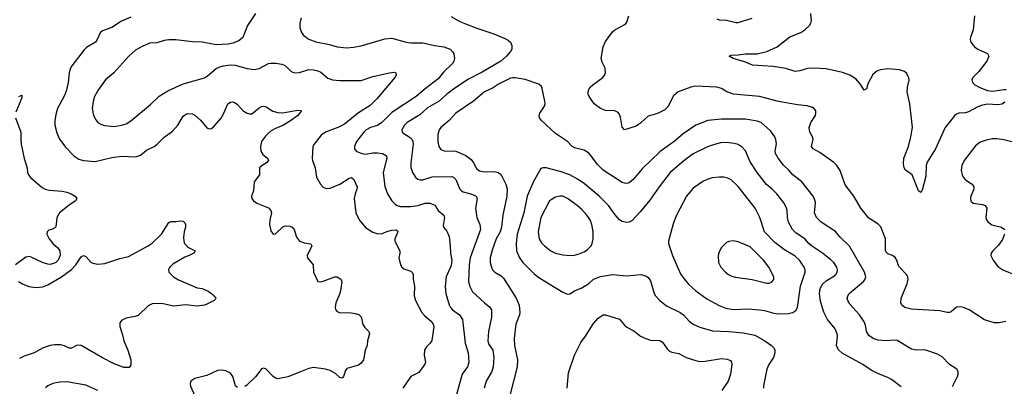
# Model space of a CAD drawing. Header units: inches. Extents: x 1308439 to 1441336, y 959892 to 1036309.
# Tile 19 of 167: x 1347633 to 1355933, y 984646 to 987739. Entities that reach past the tile are written whole.
import ezdxf

# ---------------------------------------------------------------- set-up
doc = ezdxf.new("R2010")
doc.units = ezdxf.units.IN
doc.header["$MEASUREMENT"] = 0
doc.layers.add('B3948', color=7, linetype='Continuous')
doc.layers.add('B3958', color=7, linetype='Continuous')

msp = doc.modelspace()

# ---------------------------------------------------------------- linework, layer by layer
at = {"layer": 'B3948', "color": 6}
for points, elevation in [([(1349620.7, 987790), (1349552.6, 987690), (1349512.6, 987587.4), (1349478.9, 987561.1), (1349430, 987540.6), (1349390, 987530.8), (1349290, 987526.8), (1349170, 987549), (1349090, 987550.5), (1348950, 987568.1), (1348890, 987567.6), (1348850, 987562.3), (1348790, 987544), (1348730, 987541), (1348670, 987514.7), (1348610, 987480.5), (1348552.6, 987430), (1348426.1, 987290), (1348354.9, 987230), (1348296.3, 987150), (1348263.3, 987090), (1348250.8, 987049.2), (1348244.5, 986990), (1348254.5, 986930), (1348274, 986894), (1348292.5, 986872.5), (1348317.2, 986857.2), (1348346.9, 986846.9), (1348430, 986838.5), (1348490, 986848.3), (1348530, 986861.3), (1348570, 986886.7), (1348736.1, 987023.9), (1348807.7, 987092.3), (1348880.2, 987139.8), (1349010, 987198.8), (1349190, 987247.5), (1349216.3, 987263.7), (1349290, 987327.1), (1349318.6, 987341.4), (1349350, 987349.5), (1349410, 987356.4), (1349450, 987355.5), (1349550, 987326.4), (1349610, 987318.5), (1349650, 987327.2), (1349730, 987368.1), (1349750, 987372.6), (1349792.4, 987372.4), (1349843, 987363), (1349870, 987351.7), (1349922.3, 987302.3), (1349949.8, 987289.8), (1349990, 987293.3), (1350000, 987296.4)], 3200), ([(1348570, 987760.9), (1348490, 987726.4), (1348410, 987671.6), (1348330, 987645.5), (1348312.3, 987627.7), (1348286, 987570), (1348271.4, 987550), (1348196.2, 987503.8), (1348176.2, 987483.8), (1348072.5, 987350), (1348061.5, 987330), (1348049.5, 987290.5), (1348042.1, 987210), (1348024.3, 987135.7), (1348010, 987099.4), (1347952.6, 986990), (1347939.1, 986950), (1347928.5, 986890), (1347928.7, 986850), (1347944.7, 986784.7), (1347968.5, 986730), (1348021.5, 986661.5), (1348088.8, 986590), (1348130, 986563.5), (1348170, 986550.4), (1348270, 986542.8), (1348410, 986575.3), (1348490, 986588.5), (1348610, 986581.1), (1348650, 986596.6), (1348701.9, 986638.1), (1348766.2, 986670), (1348791.5, 986688.5), (1348850, 986747.2), (1348921.6, 986798.4), (1348965.5, 986850), (1349010, 986925.1), (1349030, 986939.4), (1349050, 986946.2), (1349085.7, 986945.7), (1349110, 986934.4), (1349156.3, 986890), (1349210, 986827.6), (1349230, 986817.1), (1349250, 986821.5), (1349270, 986838.3), (1349330, 986909), (1349354.2, 986950), (1349387.4, 987030), (1349410, 987044.2), (1349430, 987044.7), (1349450, 987037.9), (1349470, 987022.8), (1349517.2, 986970), (1349550, 986949.6), (1349570, 986943.3), (1349590, 986945.3), (1349650, 986994.5), (1349670, 987005.5), (1349690, 987009), (1349710, 987003.6), (1349767.6, 986967.6), (1349810, 986954.3), (1349850, 986952.8), (1349974.9, 986974.9), (1350000, 986971.9)], 3100), ([(1350000, 987731.7), (1349993.7, 987710), (1349995.6, 987670), (1350000, 987656.6)], 3300), ([(1347626.4, 987090), (1347650, 987101), (1347650, 987079), (1347601.4, 986958.6)], 3000), ([(1350000, 986957.6), (1349977.5, 986930), (1349925, 986890), (1349856.1, 986850), (1349782.4, 986817.6), (1349745.4, 986794.6), (1349704, 986756), (1349672, 986710), (1349661.6, 986670), (1349666.3, 986630), (1349682.1, 986602.1), (1349721.3, 986570), (1349729.1, 986550), (1349712.1, 986530), (1349677.5, 986510), (1349654.7, 986490), (1349655.1, 986430), (1349610.1, 986369.9), (1349604.6, 986295.4), (1349588.1, 986250), (1349590.8, 986230), (1349604.2, 986210), (1349630.8, 986190.8), (1349730, 986151.6), (1349750.7, 986130), (1349755.4, 986110), (1349741.1, 986050), (1349737.3, 986010), (1349750, 985956.4), (1349768.6, 985928.6), (1349790, 985933.7), (1349850, 985991.9), (1349870, 985999.9), (1349910, 985996.4), (1349928.4, 985988.4), (1349945.3, 985970), (1349965.5, 985905.5), (1349990, 985871.9), (1350000, 985867.9)], 3100), ([(1347598.3, 986910), (1347643.6, 986790), (1347641.8, 986730), (1347645.8, 986690), (1347670, 986569), (1347694.8, 986490), (1347698.9, 986450), (1347705.8, 986430), (1347725.8, 986405.8), (1347822.8, 986322.8), (1347847.7, 986307.7), (1347880.3, 986300.3), (1347990, 986292), (1348030, 986283.3), (1348066.2, 986270), (1348100.7, 986250), (1348113.7, 986230), (1348102.9, 986210), (1348050, 986174.5), (1347969.1, 986110), (1347945.9, 986070), (1347941.4, 986010), (1347934.7, 985985.3), (1347910, 985970.6), (1347877.9, 985962.1), (1347863.5, 985950), (1347861.7, 985930), (1347880.1, 985890), (1347912, 985852), (1347954.7, 985814.7), (1347970.1, 985790), (1347973.4, 985750), (1347958.1, 985710), (1347937.5, 985690), (1347919, 985681), (1347890, 985674.9), (1347870, 985676.3), (1347830, 985688.7), (1347730, 985736.7), (1347710, 985742.4), (1347684.2, 985735.8), (1347598.1, 985670)], 3000), ([(1347623.2, 985530), (1347655.2, 985510), (1347709.2, 985489.2), (1347770, 985480.6), (1347826.7, 985486.7), (1347870, 985501.6), (1347985, 985570), (1348070, 985631.6), (1348106.3, 985670), (1348150, 985738.9), (1348170, 985750.1), (1348190, 985742.3), (1348232.6, 985692.6), (1348250, 985684), (1348290, 985677.7), (1348350, 985683.3), (1348476.5, 985723.5), (1348550, 985740.9), (1348715, 985830), (1348750, 985854.2), (1348829.4, 985930), (1348890, 986026.9), (1348910, 986037.3), (1348950, 986035.8), (1348990, 986041.2), (1349010, 986038), (1349025.2, 986025.2), (1349030.2, 986010), (1349029.2, 985990), (1349019.2, 985950), (1349014.9, 985905.1), (1349015.4, 985870), (1349021.8, 985850), (1349050, 985821.2), (1349112.6, 985790), (1349102, 985770), (1349062.7, 985750), (1349023.4, 985736.6), (1348924.2, 985675.8), (1348897.6, 985650), (1348888, 985632), (1348890.4, 985610), (1348930.4, 985570), (1348970, 985545.7), (1349130, 985477.4), (1349170.2, 985470), (1349220.5, 985450), (1349250.5, 985430), (1349269.4, 985410), (1349285.2, 985390), (1349281.4, 985378.6), (1349273.4, 985370), (1349210, 985338.6), (1349190, 985331.4), (1349130, 985322.9), (1349030, 985334.9), (1348930, 985321.3), (1348830, 985343.9), (1348750, 985343.1), (1348715.4, 985324.6), (1348630, 985244.9), (1348605, 985235), (1348530, 985221.8), (1348490, 985202.7), (1348477.6, 985182.4), (1348478.1, 985150), (1348500, 985080), (1348510, 985030), (1348545.1, 984950), (1348570.5, 984870), (1348570, 984824.5), (1348555.1, 984804.9), (1348510, 984806.1), (1348430, 984834.9), (1348330, 984885.2), (1348150, 984990.2), (1348130, 984994), (1348110.3, 984989.7), (1348070, 984967.7), (1348050, 984969.1), (1348010, 984987.7), (1347975.6, 984995.6), (1347930, 984995.9), (1347889.9, 984989.9), (1347830, 984972.3), (1347755.4, 984930), (1347670, 984900.8), (1347630, 984882)], 3000), ([(1350000, 984767.9), (1349893.6, 984726.4), (1349810, 984710.7), (1349790, 984716.2), (1349770, 984729.5), (1349710, 984791.2), (1349690, 984800.7), (1349670, 984794), (1349623.6, 984730), (1349545.6, 984654.4), (1349530, 984643.4)], 3100), ([(1349470, 984636.2), (1349451.1, 984651.1), (1349430, 984729), (1349410, 984757), (1349370, 984777), (1349330, 984782.8), (1349301.4, 984778.6), (1349210, 984737.2), (1349108.1, 984711.9), (1349074.9, 984690), (1349068.8, 984671.2), (1349072, 984648), (1349133.2, 984510)], 3100), ([(1348290, 984611.8), (1348190, 984655.2), (1348030, 984683.4), (1347970, 984681.2), (1347912, 984670), (1347870, 984651), (1347850, 984633.6)], 3100)]:
    msp.add_lwpolyline(points, dxfattribs=dict(at, elevation=elevation))
at = {"layer": 'B3958', "color": 6}
for points, elevation in [([(1355937.5, 987042.5), (1355913.3, 987026.7), (1355878.7, 987021.3), (1355790, 987024.8), (1355750, 987017.5), (1355710, 987003.7), (1355630, 986961.3), (1355606.1, 986953.9), (1355550, 986949.1), (1355530, 986942.8), (1355511.7, 986928.3), (1355432.9, 986830), (1355353, 986650), (1355282.1, 986537.9), (1355273.8, 986510), (1355270, 986419.2), (1355240.4, 986299.6), (1355230, 986279.6), (1355210, 986295.3), (1355155, 986430), (1355100.8, 986470), (1355089.2, 986490), (1355083.5, 986523.5), (1355086, 986570), (1355125.6, 986670), (1355145.5, 986750), (1355158.3, 986830), (1355135.2, 987030), (1355114.3, 987130), (1355115.8, 987170), (1355129.4, 987229.4), (1355127.6, 987247.6), (1355110, 987283.4), (1355090, 987300.2), (1355050, 987314.4), (1354950, 987322.7), (1354890, 987314.2), (1354857.1, 987302.9), (1354824.3, 987275.7), (1354782.9, 987197.1), (1354770, 987154.5), (1354750, 987143.1), (1354718.8, 987198.8), (1354680, 987240), (1354631, 987271), (1354570, 987293.2), (1354430, 987325.2), (1354330.3, 987330.3), (1354273.5, 987326.5), (1354210, 987306.1), (1354170, 987301.4), (1354090, 987326.6), (1353983.7, 987343.7), (1353810, 987354.9), (1353750, 987379.8), (1353646.9, 987410), (1353613, 987430), (1353630, 987439.3), (1353690, 987441.5), (1353750.5, 987450.5), (1353850, 987451.8), (1353930, 987470.4), (1354019.1, 987510), (1354125.6, 987594.4), (1354216.7, 987630), (1354250, 987652.4), (1354289.7, 987690), (1354302.2, 987710), (1354307, 987733), (1354301.3, 987790)], 3300), ([(1350005.3, 987750), (1350000, 987731.7)], 3300), ([(1351270, 987765.8), (1351344.2, 987724.2), (1351400.3, 987700.3), (1351486, 987666), (1351630, 987619.8), (1351740.6, 987570), (1351768.8, 987550), (1351781.5, 987521.5), (1351780.4, 987490), (1351770.5, 987470), (1351735.3, 987430), (1351688.9, 987390), (1351530, 987296.9), (1351410, 987234), (1351290, 987153.1), (1351234.2, 987110), (1351169.9, 987050.1), (1351070, 986996.3), (1351005.2, 986934.8), (1350899.6, 986870), (1350875.8, 986850), (1350854.7, 986810), (1350857.3, 986790), (1350863.3, 986783.3), (1350924.3, 986744.3), (1350937.9, 986730), (1350947, 986710), (1350949.2, 986689.2), (1350930.9, 986530), (1350930.5, 986490.5), (1350942.6, 986450), (1350970, 986410), (1350990, 986393.5), (1351010, 986386.8), (1351030, 986388.1), (1351110, 986413.4), (1351275.1, 986415.1), (1351290, 986409.8), (1351310, 986389.7), (1351343.4, 986310), (1351356, 986296), (1351370, 986287.5), (1351434.8, 986270), (1351470, 986255.6), (1351479.4, 986250), (1351489.4, 986230), (1351474.3, 986150), (1351485.4, 986070), (1351511.1, 986010), (1351516.6, 985970), (1351430.4, 985730), (1351421.4, 985670), (1351417.1, 985530), (1351427.8, 985487.8), (1351450, 985443.9), (1351549.7, 985350), (1351594.5, 985314.5), (1351609, 985290), (1351608.9, 985230), (1351583.8, 985110), (1351578, 985030), (1351585.2, 985005.2), (1351620, 984950), (1351629, 984890), (1351623.1, 984810), (1351613.8, 984770), (1351565.3, 984690), (1351549.1, 984630)], 3400), ([(1355946.8, 985193.2), (1355890, 985182.7), (1355850, 985181.6), (1355830, 985186.3), (1355766.6, 985206.6), (1355635.1, 985290), (1355590, 985310.2), (1355563.9, 985316.1), (1355530, 985314.5), (1355485, 985275), (1355470, 985268.3), (1355451.6, 985268.4), (1355390, 985282.4), (1355150, 985297.3), (1355095.4, 985310), (1355070, 985329.8), (1355061.7, 985350), (1355064, 985390), (1355112.6, 985510), (1355121.1, 985550), (1355118.5, 985570), (1355107.8, 985590), (1355049.9, 985650), (1355037.2, 985670), (1355025.4, 985710), (1355012.1, 985732.1), (1354991.5, 985750), (1354950, 985764.1), (1354936.4, 985776.4), (1354931.2, 985791.2), (1354930.2, 985890.2), (1354890.5, 985990.5), (1354870, 986014.2), (1354790, 986064.9), (1354723.7, 986150), (1354663.7, 986250), (1354590, 986346), (1354547.8, 986467.8), (1354521.9, 986510), (1354495.1, 986535.1), (1354378.5, 986618.5), (1354321.5, 986650), (1354308.3, 986668.3), (1354320.9, 986730), (1354315.4, 986750), (1354293.7, 986790), (1354289, 986830), (1354302.2, 986870), (1354340.2, 986930), (1354344.7, 986950), (1354342.6, 986970), (1354329.9, 986989.9), (1354317, 986997), (1354270.9, 987010.9), (1354190, 987020.2), (1354030, 987049.1), (1353870.1, 987089.9), (1353650, 987109.7), (1353594.6, 987130), (1353550, 987157.9), (1353510.4, 987170.4), (1353330, 987177.3), (1353290, 987168.9), (1353184, 987130), (1353143.9, 987096.1), (1353095.4, 987004.6), (1353070, 986977.6), (1353010, 986947.8), (1352930, 986923.4), (1352870, 986868), (1352830, 986841.5), (1352730, 986810.7), (1352712.3, 986832.3), (1352697, 986917), (1352685.8, 986945.8), (1352676.9, 986956.9), (1352650, 986968.5), (1352570, 986973.3), (1352529.5, 986989.5), (1352476.7, 987030), (1352432.5, 987090), (1352425.4, 987110), (1352424.9, 987130), (1352429.9, 987150), (1352441.7, 987170), (1352463.2, 987190), (1352547.7, 987250), (1352563, 987270), (1352570.3, 987289.7), (1352566.7, 987330), (1352541.5, 987381.5), (1352534.9, 987410), (1352549.9, 987510), (1352570, 987555.2), (1352630, 987636.6), (1352650, 987653.2), (1352738.1, 987701.9), (1352750, 987718.5), (1352768, 987770)], 3400), ([(1353510, 987744.5), (1353530, 987738.2), (1353590, 987734.7), (1353670, 987714.9), (1353690, 987715), (1353808.3, 987751.7)], 3400), ([(1355682.3, 987770), (1355670.1, 987650), (1355647.2, 987590), (1355644, 987570), (1355650, 987548.2), (1355682.3, 987510), (1355710.4, 987490.4), (1355792.2, 987452.2), (1355802.6, 987430), (1355785.1, 987390), (1355717.3, 987302.7), (1355666.2, 987250), (1355659, 987230), (1355664.3, 987210), (1355683.5, 987190), (1355725.4, 987165.4), (1355790, 987141.9), (1355837, 987137), (1355929.6, 987149.6), (1355948.9, 987148.9)], 3300), ([(1350000, 987656.6), (1350008.8, 987630), (1350022.2, 987610), (1350043.5, 987590), (1350070, 987574.2), (1350130, 987552.1), (1350243.1, 987530), (1350310, 987508.8), (1350390, 987501.3), (1350447.5, 987507.5), (1350510, 987519.2), (1350710, 987576.1), (1350770, 987581.8), (1350890, 987548.7), (1350930, 987543.7), (1351030, 987543.4), (1351130, 987520.6), (1351209.2, 987509.2), (1351260.2, 987490), (1351284.9, 987464.9), (1351291.9, 987450), (1351296.8, 987410), (1351292.9, 987390), (1351282.5, 987370), (1351205.4, 987294.6), (1351161.2, 987238.8), (1351050, 987156), (1350975.7, 987090), (1350770, 986956.6), (1350685.9, 986870), (1350650, 986847.4), (1350590, 986829.8), (1350553.9, 986810), (1350533.1, 986790), (1350470.6, 986710), (1350454.4, 986670), (1350454.1, 986650), (1350468.9, 986628.9), (1350515.5, 986610), (1350550, 986604.9), (1350610, 986615.2), (1350650, 986615.1), (1350690, 986609.2), (1350725.1, 986590), (1350728.8, 986570), (1350696.9, 986450), (1350710.8, 986330.8), (1350733.1, 986270), (1350770, 986211.8), (1350799.7, 986179.7), (1350814.6, 986170), (1350842.5, 986162.5), (1350930, 986161.8), (1350989.4, 986170.6), (1351050, 986192.3), (1351091.4, 986190), (1351133, 986173), (1351160.1, 986130), (1351208.8, 986090), (1351214.9, 986070), (1351203.6, 986003.6), (1351206.3, 985990), (1351234.4, 985954.4), (1351252.6, 985910), (1351262.7, 985830), (1351264.2, 985770), (1351275, 985710), (1351270, 985666.5), (1351228.5, 985570), (1351220.2, 985490), (1351224.4, 985430), (1351252.4, 985332.4), (1351263, 985310), (1351281.5, 985290), (1351341, 985250), (1351364.6, 985210), (1351386.5, 985010), (1351413.3, 984930), (1351418.6, 984850), (1351407.3, 984810), (1351363.2, 984750), (1351273.8, 984426.2)], 3300), ([(1350000, 987296.4), (1350070, 987317.6), (1350110, 987316.3), (1350146.5, 987306.5), (1350170, 987294.7), (1350230, 987244.6), (1350270, 987231.6), (1350330, 987224.3), (1350510, 987225.9), (1350610, 987260.1), (1350750, 987291.5), (1350790, 987295.3), (1350803.2, 987290), (1350805, 987270), (1350794.6, 987250), (1350642.4, 987070), (1350586.2, 987013.8), (1350490, 986953.2), (1350370, 986858.2), (1350315.9, 986830), (1350210.3, 986789.7), (1350174.7, 986765.3), (1350113.9, 986690), (1350105, 986670), (1350099.1, 986570), (1350101.3, 986550), (1350124.8, 986490), (1350134.6, 986410), (1350167.3, 986350), (1350190, 986325.5), (1350215.7, 986315.7), (1350250, 986318.8), (1350330, 986350.6), (1350410, 986402.1), (1350430, 986406.6), (1350450, 986391), (1350476.4, 986330), (1350475.3, 986310), (1350460.6, 986270), (1350453.5, 986230), (1350467.3, 986110), (1350493.8, 986050), (1350547.1, 985987.1), (1350610, 985947.3), (1350653.1, 985933.1), (1350690, 985935), (1350726.7, 985953.3), (1350770, 985963.2), (1350806.2, 985966.2), (1350818.2, 985958.2), (1350821.3, 985950), (1350795.6, 985890), (1350796.1, 985870), (1350837.8, 985790), (1350838, 985770), (1350828.5, 985730), (1350843.4, 985670), (1350854.4, 985650), (1350870, 985636.4), (1350930, 985616.9), (1350943.2, 985603.2), (1350948.5, 985590), (1350949.4, 985550), (1350959.4, 985490), (1350958.1, 985410), (1350969.4, 985370), (1351022, 985270), (1351043.9, 985243.9), (1351105.6, 985190), (1351118.4, 985170), (1351123.6, 985150), (1351108.2, 985031.8), (1351093.3, 985010), (1351061.4, 984978.6), (1351045.2, 984950), (1351042.8, 984910), (1351053.1, 984850), (1351048, 984832), (1350996, 984764), (1350929.7, 984730.3), (1350861.6, 984630)], 3200), ([(1355496.6, 984643.4), (1355538.8, 984730), (1355544.8, 984750), (1355543.8, 984770), (1355532.1, 984790), (1355470, 984831.1), (1355410, 984893.9), (1355370, 984918), (1355270, 984949.9), (1355250, 984952.9), (1355190, 984949.9), (1355150, 984958.5), (1355030, 985032.6), (1355010, 985035.3), (1354930, 985030.7), (1354870, 985036.9), (1354826.1, 985050), (1354790, 985073.9), (1354770.7, 985110), (1354762.1, 985162.1), (1354751.4, 985191.4), (1354711.2, 985250), (1354630, 985338.4), (1354612.3, 985370), (1354609, 985390), (1354613.2, 985410), (1354626.3, 985430), (1354747.1, 985530), (1354756.9, 985543.1), (1354764.2, 985570), (1354754.9, 985610), (1354627.1, 985827.1), (1354547.2, 985907.2), (1354510, 985951), (1354387.5, 986030), (1354350.2, 986070), (1354333.7, 986110), (1354341.5, 986190), (1354338.9, 986210), (1354321.1, 986250), (1354226.4, 986370), (1354151, 986431), (1354116.9, 986470), (1354071.5, 986511.5), (1354027, 986570), (1354003.6, 986610), (1354001.8, 986630), (1354012.1, 986692.1), (1354007.2, 986727.2), (1353997.8, 986750), (1353961.5, 986801.5), (1353883.1, 986870), (1353850, 986883.7), (1353750, 986898.3), (1353550, 986900.7), (1353432.4, 986887.6), (1353332.5, 986847.5), (1353224.5, 986775.5), (1353150, 986711.5), (1353032.6, 986627.4), (1352880.8, 986479.2), (1352804.2, 986390), (1352770, 986363.5), (1352750, 986357.9), (1352730, 986359.1), (1352710, 986366.5), (1352551.7, 986470), (1352500.9, 986520.9), (1352450.7, 986590.7), (1352430, 986612.3), (1352390, 986637), (1352310, 986658.2), (1352290, 986669.9), (1352249.7, 986709.7), (1352150, 986779.2), (1352030, 986887.5), (1352015.4, 986910), (1352012.1, 986930), (1352017.3, 986950), (1352055.4, 987010), (1352060.9, 987030), (1352060.4, 987050), (1352037.6, 987157.6), (1352030, 987174), (1352010, 987194.3), (1351892.9, 987232.9), (1351810, 987247.2), (1351790, 987248.8), (1351770, 987244.3), (1351670, 987195.3), (1351618.5, 987161.5), (1351550.9, 987130), (1351459.5, 987050), (1351308.7, 986951.3), (1351251.8, 986888.2), (1351184.1, 986830), (1351169.8, 986810), (1351156.8, 986770), (1351156.7, 986710), (1351165.2, 986670), (1351184.1, 986644.1), (1351211.2, 986631.2), (1351310, 986629.2), (1351393.8, 986593.8), (1351438.2, 986558.2), (1351459.4, 986530), (1351483.4, 986483.4), (1351510, 986463.2), (1351550, 986454.3), (1351630, 986458.5), (1351669.8, 986449.8), (1351690, 986429.6), (1351729.8, 986350), (1351741, 986310), (1351739.7, 986250), (1351705.2, 986090), (1351694.8, 985990), (1351682.6, 985950), (1351649.8, 985890.2), (1351614.2, 985794.2), (1351598.8, 985730), (1351599.3, 985690), (1351609.3, 985650), (1351619.1, 985630), (1351636.6, 985610), (1351690, 985578.1), (1351710, 985559.1), (1351818.6, 985390), (1351842.3, 985330), (1351848.2, 985270), (1351845.5, 985250), (1351816.4, 985170), (1351800.4, 985050), (1351804.5, 984990), (1351829.2, 984870), (1351826.2, 984810), (1351765.5, 984570)], 3500), ([(1350000, 986971.9), (1350010.6, 986970.6), (1350000, 986957.6)], 3100), ([(1356050, 986695.6), (1355930, 986724.6), (1355870, 986733.2), (1355830, 986733.4), (1355770, 986719.9), (1355730, 986704.6), (1355690, 986675.9), (1355594.9, 986550), (1355574.1, 986510), (1355570.1, 986470), (1355577.8, 986430), (1355586.3, 986410), (1355606.5, 986386.5), (1355660.6, 986350), (1355674.6, 986330), (1355674.7, 986310), (1355651.8, 986250), (1355647.8, 986230), (1355650, 986209.1), (1355671.2, 986191.2), (1355750, 986179.5), (1355772.1, 986170), (1355786.1, 986150), (1355777.9, 986070), (1355781.8, 986050), (1355792.8, 986032.8), (1355828.1, 986008.1), (1355909.4, 985989.4), (1355935.8, 985970)], 3400), ([(1355061.9, 984641.9), (1354982.5, 984702.5), (1354950, 984721), (1354871.2, 984751.2), (1354810, 984782.1), (1354739.4, 984830), (1354565.4, 984925.4), (1354534.1, 984954.1), (1354518.5, 984990), (1354526.7, 985070), (1354524, 985090), (1354505.9, 985130), (1354443.3, 985210), (1354410.9, 985270.9), (1354383.4, 985363.4), (1354374.7, 985430), (1354381.6, 985470), (1354402.2, 985510), (1354430, 985536.2), (1354488.5, 985570), (1354513.4, 985590), (1354524.3, 985610), (1354525.8, 985630), (1354520.2, 985650), (1354494.7, 985690), (1354470, 985713.7), (1354399.9, 985770), (1354307.2, 985830), (1354284.1, 985850), (1354250, 985890.4), (1354178.1, 985938.1), (1354148.5, 985968.5), (1354114.1, 986030), (1354105.6, 986070), (1354103.1, 986130), (1354097.6, 986150), (1354076.3, 986190), (1354016.1, 986270), (1353976.8, 986310), (1353928.1, 986348.1), (1353848.1, 986450), (1353790, 986540.8), (1353751.6, 986631.6), (1353724.2, 986664.2), (1353690, 986685.5), (1353655.4, 986695.4), (1353590, 986701.5), (1353540.7, 986699.3), (1353490, 986687.1), (1353430, 986665.6), (1353310, 986605.8), (1353230, 986548.8), (1353117.2, 986450), (1353022.2, 986330), (1352943.9, 986216.1), (1352863.3, 986116.7), (1352795.8, 986044.2), (1352770, 986031.3), (1352751.3, 986028.7), (1352710, 986037.1), (1352690, 986050.7), (1352652.7, 986092.7), (1352596.5, 986170), (1352518.3, 986250), (1352394, 986354), (1352339.3, 986390), (1352270, 986428.7), (1352190, 986458.5), (1352070, 986488.8), (1352045.5, 986490), (1352033, 986487), (1352022, 986478), (1351964.9, 986375.1), (1351909.3, 986250), (1351881.7, 986110), (1351826.4, 985930), (1351817.5, 985850), (1351821.8, 985790), (1351844.7, 985730), (1351874.8, 985690), (1351970, 985594.6), (1352010, 985565.1), (1352210, 985441.3), (1352250, 985424.1), (1352270, 985426.5), (1352309.7, 985450.3), (1352370, 985475.8), (1352430, 985513.6), (1352470.3, 985549.7), (1352530, 985571.8), (1352630, 985589.8), (1352750, 985579), (1352870, 985589.4), (1352910, 985579), (1352930, 985564.2), (1352950, 985535.1), (1352981.1, 985430), (1352993.1, 985410), (1353029.5, 985369.5), (1353086.1, 985326.1), (1353199.1, 985270), (1353230, 985245.1), (1353276.5, 985196.5), (1353311.2, 985171.2), (1353366.5, 985146.5), (1353473.7, 985113.7), (1353610, 985108), (1353730, 985096.8), (1353830, 985077.1), (1353915.3, 985030), (1353970.1, 984990), (1353989.6, 984970), (1353998.1, 984950), (1353998.6, 984930), (1353985.7, 984890), (1353948.6, 984830), (1353929.7, 984790), (1353902.6, 984650), (1353902.4, 984630)], 3600), ([(1355934, 985930), (1355916.3, 985883.7), (1355883.5, 985836.5), (1355834.6, 985790), (1355822.1, 985770), (1355820.5, 985750), (1355839.2, 985710), (1355878.1, 985658.1), (1355919.7, 985630), (1356030, 985584.5)], 3400), ([(1350000, 985867.9), (1350030, 985856), (1350088.2, 985848.2), (1350094.4, 985830), (1350057.2, 985750), (1350057.7, 985730), (1350105.2, 985670), (1350110.2, 985610), (1350146, 985530), (1350167.6, 985527.6), (1350190, 985532.8), (1350290, 985569.7), (1350310, 985569), (1350339.5, 985550), (1350347.2, 985530), (1350341, 985470), (1350330.6, 985430), (1350298.7, 985350), (1350291.8, 985311.8), (1350295, 985295), (1350310, 985277.2), (1350329.1, 985269.1), (1350427.1, 985267.1), (1350461.7, 985261.7), (1350492.7, 985252.7), (1350510, 985233.1), (1350526.5, 985166.5), (1350542.6, 985142.6), (1350575.9, 985110), (1350582.4, 985090), (1350565.9, 985030), (1350561.5, 984990), (1350543.6, 984950), (1350530, 984869.8), (1350510, 984842.2), (1350490, 984825.4), (1350390, 984796.5), (1350379.7, 984780.3), (1350361.2, 984730), (1350350, 984714.3), (1350330, 984721.7), (1350294.9, 984754.9), (1350250, 984779.2), (1350210, 984791.3), (1350110, 984804.4), (1350070, 984795.2), (1350000, 984767.9)], 3100), ([(1352247.4, 984630), (1352259.4, 984760.6), (1352310.6, 984910), (1352362.9, 985017.1), (1352402.2, 985070), (1352470, 985177), (1352510, 985220.7), (1352550, 985248), (1352570, 985248.8), (1352690, 985211.5), (1352730, 985163.1), (1352750, 985145.8), (1352810, 985114), (1352865.8, 985070), (1352910, 985048.3), (1352950, 985035.6), (1353030, 985032.3), (1353050, 985018), (1353090, 984961.5), (1353110, 984943.3), (1353130, 984934.9), (1353190, 984922.7), (1353250, 984888.6), (1353340.6, 984860.6), (1353370, 984855.7), (1353410, 984857.4), (1353550, 984882.1), (1353596.5, 984876.5), (1353624.1, 984864.1), (1353633.7, 984850), (1353635.2, 984830), (1353624.4, 984750), (1353604, 984690), (1353552.6, 984610)], 3500)]:
    msp.add_lwpolyline(points, dxfattribs=dict(at, elevation=elevation))
for points, elevation in [([(1353530, 986411.5), (1353470, 986403.3), (1353428.9, 986391.1), (1353390, 986373.2), (1353310, 986316.8), (1353253.4, 986250), (1353169.7, 986090), (1353142.4, 986017.6), (1353101.3, 985870), (1353102.9, 985850), (1353136.5, 985750), (1353177, 985650), (1353205.9, 985590), (1353241.2, 985541.2), (1353270, 985507.4), (1353331.7, 985451.7), (1353425.5, 985385.5), (1353530, 985327.3), (1353584.7, 985304.7), (1353650, 985294.6), (1353770, 985300.8), (1353870, 985292.4), (1353910, 985285.9), (1353990, 985262), (1354030, 985256.6), (1354110, 985260.3), (1354150, 985267.7), (1354175.2, 985284.8), (1354189, 985311), (1354215.8, 985490), (1354254.1, 985610), (1354253.4, 985630), (1354246.5, 985650), (1354206.3, 985710), (1354170, 985743.9), (1354078.4, 985798.4), (1353999.2, 985859.2), (1353911.8, 985950), (1353871.2, 986071.2), (1353831.3, 986150), (1353690, 986331.5), (1353630, 986387), (1353601.4, 986401.4), (1353569.4, 986410)], 3700), ([(1352189.6, 986250.4), (1352150, 986241.6), (1352099.4, 986210), (1352026.5, 986070), (1352004.3, 985950), (1352013.1, 985890), (1352030, 985856.5), (1352055.8, 985830), (1352109.2, 985789.2), (1352150, 985770.6), (1352210, 985756.5), (1352269.1, 985750.9), (1352310, 985753.4), (1352350, 985763.3), (1352390, 985780.2), (1352420, 985800), (1352448.7, 985830), (1352459.4, 985850), (1352466.2, 985890), (1352466.8, 985950), (1352456, 986010), (1352441.2, 986050), (1352414.5, 986090), (1352370, 986136.2), (1352330.8, 986170.8), (1352250, 986229.7), (1352210, 986249.4)], 3700), ([(1353647.1, 985872.9), (1353611.3, 985868.7), (1353590, 985858.2), (1353550, 985817.2), (1353530, 985781.1), (1353521.2, 985750), (1353523.8, 985690), (1353541.9, 985650), (1353581.7, 985610), (1353608.5, 985590), (1353635.4, 985575.4), (1353666, 985566), (1353806.4, 985546.4), (1353930, 985516.4), (1353950, 985516.6), (1353970, 985523.8), (1353990, 985547.2), (1353990.4, 985570), (1353948, 985650), (1353903.7, 985710), (1353790, 985822.5), (1353690, 985865)], 3800)]:
    msp.add_lwpolyline(points, close=True, dxfattribs=dict(at, elevation=elevation))

doc.saveas('drawing.dxf')
